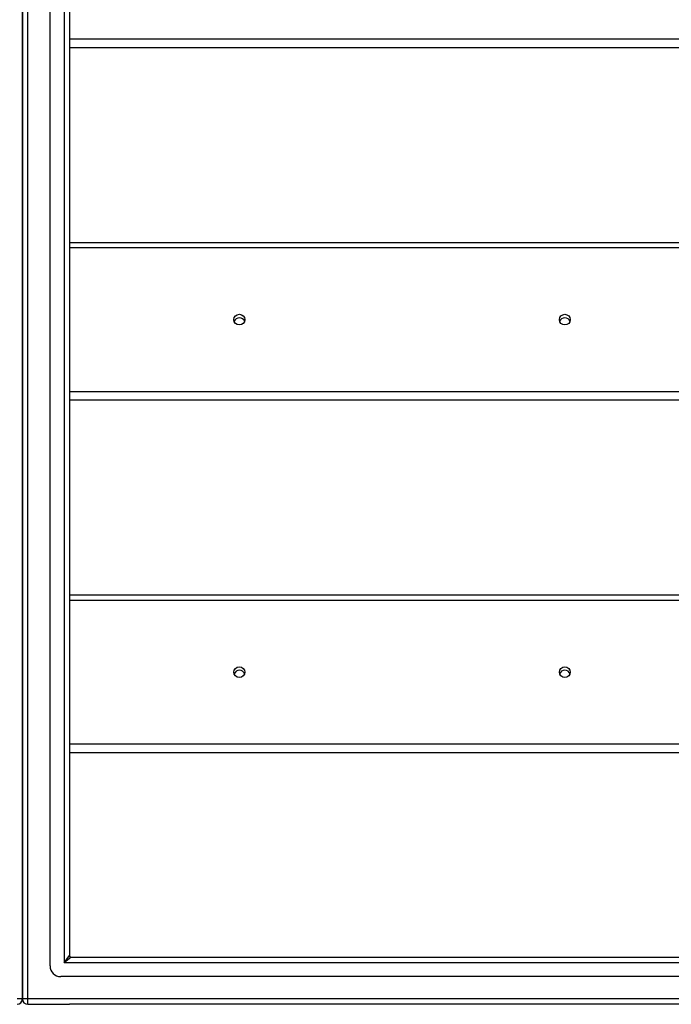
# Model space of a CAD drawing. Header units: inches. Extents: x 64.1 to 160.1, y 39 to 77.3.
# Tile 39 of 65: x 112 to 124, y 40.1 to 58.3. Entities that reach past the tile are written whole.
import ezdxf

# ---------------------------------------------------------------- set-up
doc = ezdxf.new("R2010")
doc.units = ezdxf.units.IN
doc.header["$MEASUREMENT"] = 0
doc.layers.add('Visible Edges(ANSI)', color=7, linetype='Continuous', lineweight=25)
doc.layers.add('Visible Tangent Edges(ANSI)', color=7, linetype='Continuous', lineweight=25)

msp = doc.modelspace()

# ---------------------------------------------------------------- linework, layer by layer
at = {"layer": 'Visible Edges(ANSI)'}
for p, q in [((112.584, 40.843), (112.584, 75.426)), ((112.072, 75.261), (112.072, 41.009)), ((112.072, 41.009), (112.072, 75.261)), ((112.938, 75.238), (112.938, 41.032)), ((155.072, 57.774), (112.938, 57.774)), ((112.938, 54.183), (155.072, 54.183)), ((155.072, 51.274), (112.938, 51.274)), ((112.938, 47.683), (155.072, 47.683)), ((155.072, 44.774), (112.938, 44.774)), ((112.072, 40.234), (112.072, 41.009)), ((112.072, 41.009), (112.072, 40.234)), ((112.969, 41.001), (159.175, 41.001)), ((159.363, 40.646), (112.78, 40.646)), ((112.171, 40.135), (112.938, 40.135)), ((159.973, 40.135), (112.938, 40.135))]:
    msp.add_line(p, q, dxfattribs=at)
for centre, radius, start, end in [((112.969, 41.032), 0.031, 180, 270), ((112.78, 40.843), 0.197, 180, 270), ((111.973, 40.234), 0.099, 270, 0), ((112.171, 40.234), 0.099, 180, 270)]:
    msp.add_arc(centre, radius, start, end, dxfattribs=at)
for centre in [(116.072, 52.76), (122.072, 52.76), (116.072, 46.26), (122.072, 46.26)]:
    msp.add_ellipse(centre, major_axis=(-0.101, 0), ratio=0.966998, dxfattribs=at)
for centre in [(116.072, 52.697), (122.072, 52.697), (116.072, 46.197), (122.072, 46.197)]:
    msp.add_ellipse(centre, major_axis=(0.101, 0), ratio=0.966998, start_param=0.333879, end_param=2.807714, dxfattribs=at)
at = {"layer": 'Visible Tangent Edges(ANSI)'}
for p, q in [((112.171, 40.234), (112.171, 76.036)), ((112.839, 75.368), (112.839, 40.902)), ((155.072, 57.931), (112.938, 57.931)), ((112.938, 54.09), (155.072, 54.09)), ((155.072, 51.431), (112.938, 51.431)), ((112.938, 47.59), (155.072, 47.59)), ((155.072, 44.931), (112.938, 44.931)), ((112.839, 40.902), (112.938, 41.032)), ((112.969, 41.001), (112.839, 40.902)), ((159.305, 40.902), (112.839, 40.902)), ((112.072, 40.234), (111.973, 40.234)), ((112.171, 40.234), (112.072, 40.234)), ((112.171, 40.135), (112.171, 40.234)), ((159.973, 40.234), (112.171, 40.234))]:
    msp.add_line(p, q, dxfattribs=at)

doc.saveas('drawing.dxf')
